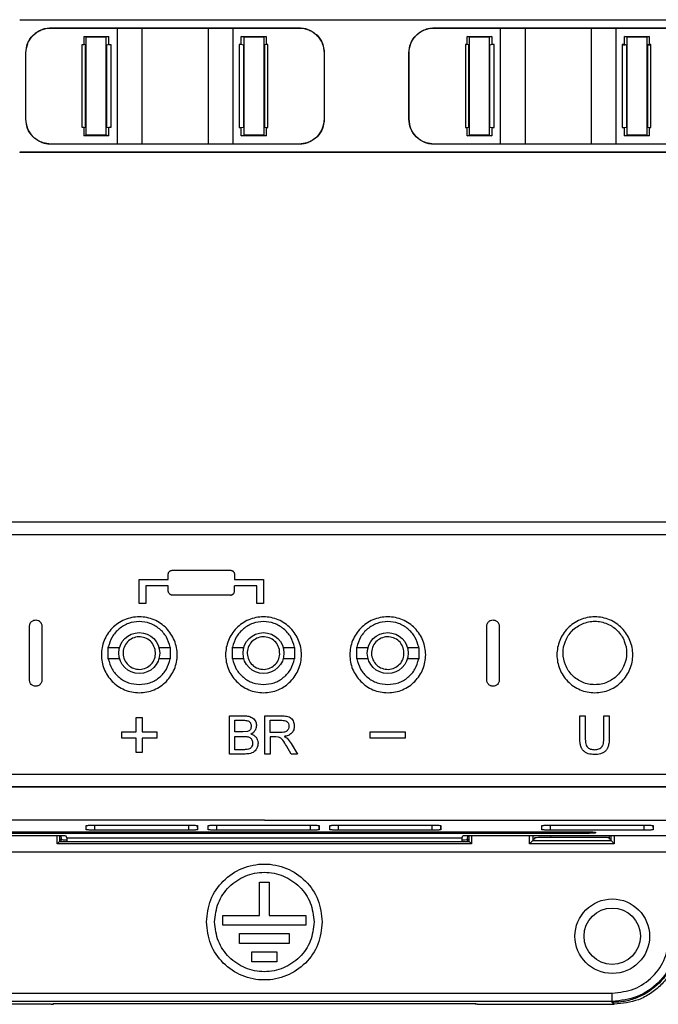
# Model space of a CAD drawing. Extents: x 189 to 1575, y -41 to 1223.
# Tile 12 of 60: x 661 to 738, y 400 to 519. Entities that reach past the tile are written whole.
import ezdxf

# ---------------------------------------------------------------- set-up
doc = ezdxf.new("R2010")
doc.units = 0
doc.layers.get('0').update_dxf_attribs({"linetype": 'CONTINUOUS'})

msp = doc.modelspace()

# ---------------------------------------------------------------- linework, layer by layer
at = {"color": 7, "linetype": 'Continuous'}
for p, q in [((660.91, 519.28), (784.38, 519.28)), ((660.91, 519.28), (660.91, 519.27)), ((660.91, 519.27), (784.38, 519.27)), ((664.66, 518.29), (672.66, 518.31)), ((672.66, 518.31), (675.66, 518.28)), ((672.66, 518.31), (672.66, 518.27)), ((683.66, 518.28), (686.66, 518.31)), ((686.66, 518.31), (694.66, 518.29)), ((686.66, 518.27), (686.66, 518.31)), ((710.91, 518.29), (718.91, 518.31)), ((718.91, 518.31), (721.91, 518.28)), ((718.91, 518.31), (718.91, 518.27)), ((729.91, 518.28), (732.91, 518.31)), ((732.91, 518.31), (740.91, 518.29)), ((732.91, 518.27), (732.91, 518.31)), ((664.66, 518.29), (664.66, 518.27)), ((664.66, 518.27), (672.66, 518.27)), ((668.66, 517.27), (668.66, 516.27)), ((668.66, 517.27), (668.95, 517.21)), ((668.66, 517.27), (671.66, 517.27)), ((668.95, 505.33), (668.95, 517.21)), ((668.95, 517.21), (671.32, 517.2)), ((671.32, 517.2), (671.66, 517.27)), ((671.32, 517.2), (671.32, 505.34)), ((671.66, 516.27), (671.66, 517.27)), ((672.66, 518.27), (675.66, 518.27)), ((672.66, 518.27), (672.66, 504.27)), ((675.66, 518.28), (683.66, 518.28)), ((675.66, 518.28), (675.66, 518.27)), ((675.66, 518.27), (683.66, 518.27)), ((675.66, 518.27), (675.66, 504.27)), ((683.66, 518.28), (683.66, 518.27)), ((683.66, 518.27), (686.66, 518.27)), ((683.66, 518.27), (683.66, 504.27)), ((686.66, 518.27), (694.66, 518.27)), ((686.66, 504.27), (686.66, 518.27)), ((688, 517.2), (687.66, 517.27)), ((687.66, 517.27), (690.66, 517.27)), ((687.66, 516.27), (687.66, 517.27)), ((688, 517.2), (690.37, 517.21)), ((688, 505.34), (688, 517.2)), ((690.66, 517.27), (690.37, 517.21)), ((690.37, 517.21), (690.37, 505.33)), ((690.66, 517.27), (690.66, 516.27)), ((694.66, 518.29), (694.66, 518.27)), ((710.91, 518.29), (710.91, 518.27)), ((710.91, 518.27), (718.91, 518.27)), ((714.91, 516.27), (714.91, 517.27)), ((715.2, 517.21), (714.91, 517.27)), ((714.91, 517.27), (717.91, 517.27)), ((715.2, 505.33), (715.2, 517.21)), ((715.2, 517.21), (717.57, 517.2)), ((717.91, 517.27), (717.57, 517.2)), ((717.57, 517.2), (717.57, 505.34)), ((717.91, 517.27), (717.91, 516.27)), ((718.91, 518.27), (721.91, 518.27)), ((718.91, 518.27), (718.91, 504.27)), ((721.91, 518.28), (729.91, 518.28)), ((721.91, 518.28), (721.91, 518.27)), ((721.91, 518.27), (729.91, 518.27)), ((721.91, 518.27), (721.91, 504.27)), ((729.91, 518.28), (729.91, 518.27)), ((729.91, 518.27), (732.91, 518.27)), ((729.91, 518.27), (729.91, 504.27)), ((732.91, 504.27), (732.91, 518.27)), ((732.91, 518.27), (740.91, 518.27)), ((733.91, 517.27), (736.91, 517.27)), ((733.91, 516.27), (733.91, 517.27)), ((734.25, 517.2), (733.91, 517.27)), ((734.25, 517.2), (736.62, 517.21)), ((734.25, 505.34), (734.25, 517.2)), ((736.91, 517.27), (736.62, 517.21)), ((736.62, 517.21), (736.62, 505.33)), ((736.91, 517.27), (736.91, 516.27)), ((668.46, 506.27), (668.46, 516.27)), ((668.46, 516.27), (668.66, 516.27)), ((668.86, 516.23), (668.66, 516.27)), ((668.86, 506.32), (668.86, 516.23)), ((671.66, 516.27), (671.41, 516.22)), ((671.41, 506.32), (671.41, 516.22)), ((671.66, 516.27), (671.92, 516.27)), ((671.92, 516.27), (671.92, 506.27)), ((687.4, 516.27), (687.4, 506.27)), ((687.66, 516.27), (687.4, 516.27)), ((687.91, 516.22), (687.66, 516.27)), ((687.91, 516.22), (687.91, 506.32)), ((690.66, 516.27), (690.46, 516.23)), ((690.46, 516.23), (690.46, 506.32)), ((690.86, 516.27), (690.66, 516.27)), ((690.86, 506.27), (690.86, 516.27)), ((714.71, 516.27), (714.71, 506.27)), ((714.91, 516.27), (714.71, 516.27)), ((715.11, 516.23), (714.91, 516.27)), ((715.11, 506.32), (715.11, 516.23)), ((717.91, 516.27), (717.66, 516.22)), ((717.66, 506.32), (717.66, 516.22)), ((718.17, 516.27), (717.91, 516.27)), ((718.17, 506.27), (718.17, 516.27)), ((733.91, 516.27), (733.65, 516.27)), ((733.65, 516.27), (733.65, 506.27)), ((733.65, 516.26), (734, 516.26)), ((734.16, 516.22), (733.91, 516.27)), ((734.16, 516.22), (734.16, 506.32)), ((736.91, 516.27), (736.71, 516.23)), ((736.71, 516.23), (736.71, 506.32)), ((736.82, 516.26), (737.11, 516.26)), ((737.11, 516.27), (736.91, 516.27)), ((737.11, 506.27), (737.11, 516.27)), ((661.64, 507.27), (661.64, 515.27)), ((661.64, 515.27), (661.66, 515.27)), ((661.66, 507.27), (661.66, 515.27)), ((697.68, 515.27), (697.66, 515.27)), ((697.66, 515.27), (697.66, 507.27)), ((697.68, 515.27), (697.68, 507.27)), ((707.89, 507.27), (707.89, 515.27)), ((707.89, 515.27), (707.91, 515.27)), ((707.91, 507.27), (707.91, 515.27)), ((661.64, 507.27), (661.66, 507.27)), ((697.68, 507.27), (697.66, 507.27)), ((707.89, 507.27), (707.91, 507.27)), ((668.66, 506.27), (668.46, 506.27)), ((668.66, 506.27), (668.86, 506.32)), ((668.66, 506.27), (668.66, 505.27)), ((668.95, 505.33), (668.66, 505.27)), ((671.66, 505.27), (668.66, 505.27)), ((671.32, 505.34), (668.95, 505.33)), ((671.66, 505.27), (671.32, 505.34)), ((671.41, 506.32), (671.66, 506.27)), ((671.66, 505.27), (671.66, 506.27)), ((671.92, 506.27), (671.66, 506.27)), ((687.4, 506.27), (687.66, 506.27)), ((687.66, 506.27), (687.91, 506.32)), ((687.66, 505.27), (687.66, 506.27)), ((687.66, 505.27), (688, 505.34)), ((690.66, 505.27), (687.66, 505.27)), ((690.37, 505.33), (688, 505.34)), ((690.37, 505.33), (690.66, 505.27)), ((690.46, 506.32), (690.66, 506.27)), ((690.66, 506.27), (690.66, 505.27)), ((690.66, 506.27), (690.86, 506.27)), ((714.71, 506.27), (714.91, 506.27)), ((714.91, 506.27), (715.11, 506.32)), ((714.91, 505.27), (714.91, 506.27)), ((714.91, 505.27), (715.2, 505.33)), ((717.91, 505.27), (714.91, 505.27)), ((717.57, 505.34), (715.2, 505.33)), ((717.57, 505.34), (717.91, 505.27)), ((717.66, 506.32), (717.91, 506.27)), ((717.91, 506.27), (717.91, 505.27)), ((717.91, 506.27), (718.17, 506.27)), ((733.65, 506.27), (733.91, 506.27)), ((733.91, 506.27), (734.16, 506.32)), ((733.91, 505.27), (733.91, 506.27)), ((733.91, 505.27), (734.25, 505.34)), ((736.91, 505.27), (733.91, 505.27)), ((736.62, 505.33), (734.25, 505.34)), ((736.62, 505.33), (736.91, 505.27)), ((736.71, 506.32), (736.91, 506.27)), ((736.91, 506.27), (736.91, 505.27)), ((736.91, 506.27), (737.11, 506.27)), ((672.66, 504.27), (664.66, 504.27)), ((664.66, 504.25), (664.66, 504.27)), ((672.66, 504.24), (664.66, 504.25)), ((675.66, 504.27), (672.66, 504.27)), ((672.66, 504.24), (672.66, 504.27)), ((675.66, 504.26), (672.66, 504.24)), ((683.66, 504.27), (675.66, 504.27)), ((675.66, 504.26), (675.66, 504.27)), ((683.66, 504.26), (675.66, 504.26)), ((686.66, 504.27), (683.66, 504.27)), ((683.66, 504.26), (683.66, 504.27)), ((686.66, 504.24), (683.66, 504.26)), ((694.66, 504.27), (686.66, 504.27)), ((686.66, 504.24), (686.66, 504.27)), ((694.66, 504.25), (686.66, 504.24)), ((694.66, 504.25), (694.66, 504.27)), ((718.91, 504.27), (710.91, 504.27)), ((710.91, 504.25), (710.91, 504.27)), ((718.91, 504.24), (710.91, 504.25)), ((721.91, 504.27), (718.91, 504.27)), ((718.91, 504.24), (718.91, 504.27)), ((721.91, 504.26), (718.91, 504.24)), ((729.91, 504.27), (721.91, 504.27)), ((721.91, 504.26), (721.91, 504.27)), ((729.91, 504.26), (721.91, 504.26)), ((732.91, 504.27), (729.91, 504.27)), ((729.91, 504.26), (729.91, 504.27)), ((732.91, 504.24), (729.91, 504.26)), ((740.91, 504.27), (732.91, 504.27)), ((732.91, 504.24), (732.91, 504.27)), ((740.91, 504.25), (732.91, 504.24)), ((783.95, 503.27), (660.91, 503.27)), ((660.91, 503.27), (660.91, 503.26)), ((783.95, 503.26), (660.91, 503.26)), ((590.86, 458.65), (790.02, 458.65)), ((590.86, 458.64), (790.02, 458.64)), ((590.86, 457.14), (790.02, 457.14)), ((590.86, 457.12), (790.02, 457.12)), ((678.84, 451.71), (678.84, 452.31)), ((679.34, 452.81), (686.34, 452.81)), ((686.84, 452.31), (686.84, 451.71)), ((675.34, 448.81), (675.34, 451.71)), ((675.34, 451.71), (678.84, 451.71)), ((678.84, 450.91), (676.14, 450.91)), ((676.14, 450.91), (676.14, 448.81)), ((678.84, 450.31), (678.84, 450.91)), ((686.84, 451.71), (690.34, 451.71)), ((689.54, 450.91), (686.84, 450.91)), ((686.84, 450.31), (686.84, 450.91)), ((689.54, 448.81), (689.54, 450.91)), ((690.34, 451.71), (690.34, 448.81)), ((686.34, 449.81), (679.34, 449.81)), ((676.14, 448.81), (675.34, 448.81)), ((690.34, 448.81), (689.54, 448.81)), ((662.09, 439.56), (662.09, 446.06)), ((663.59, 446.06), (663.59, 439.56)), ((717.29, 439.56), (717.29, 446.06)), ((718.79, 446.06), (718.79, 439.56)), ((671.59, 443.49), (671.6, 443.51)), ((671.59, 442.12), (671.59, 443.49)), ((671.59, 443.49), (672.95, 443.49)), ((677.73, 443.49), (679.09, 443.49)), ((679.09, 443.49), (679.09, 442.12)), ((686.59, 443.49), (686.6, 443.51)), ((686.59, 442.12), (686.59, 443.49)), ((686.59, 443.49), (687.95, 443.49)), ((692.73, 443.49), (694.09, 443.49)), ((694.09, 443.49), (694.09, 442.12)), ((701.59, 443.49), (701.6, 443.51)), ((701.59, 442.12), (701.59, 443.49)), ((701.59, 443.49), (702.95, 443.49)), ((707.73, 443.49), (709.09, 443.49)), ((709.09, 443.49), (709.09, 442.12)), ((671.6, 442.11), (671.59, 442.12)), ((672.95, 442.12), (671.59, 442.12)), ((679.09, 442.12), (677.73, 442.12)), ((679.09, 442.12), (679.08, 442.11)), ((686.6, 442.11), (686.59, 442.12)), ((687.95, 442.12), (686.59, 442.12)), ((694.09, 442.12), (692.73, 442.12)), ((694.09, 442.12), (694.08, 442.11)), ((701.6, 442.11), (701.59, 442.12)), ((702.95, 442.12), (701.59, 442.12)), ((709.09, 442.12), (707.73, 442.12)), ((709.09, 442.12), (709.08, 442.11)), ((686.24, 435.23), (687.97, 435.23)), ((686.24, 430.61), (686.24, 435.23)), ((690.51, 430.61), (690.51, 435.23)), ((690.51, 435.23), (692.51, 435.23)), ((728.52, 435.23), (729.17, 435.23)), ((728.52, 432.57), (728.52, 435.23)), ((729.17, 435.23), (729.17, 432.6)), ((731.43, 432.6), (731.43, 435.23)), ((731.43, 435.23), (732.08, 435.23)), ((732.08, 435.23), (732.08, 432.57)), ((674.97, 433.3), (674.97, 435.04)), ((674.97, 435.04), (675.71, 435.04)), ((675.71, 435.04), (675.71, 433.3)), ((686.89, 434.7), (687.77, 434.7)), ((686.89, 433.28), (686.89, 434.7)), ((691.16, 434.7), (692.54, 434.7)), ((691.16, 433.22), (691.16, 434.7)), ((673.22, 432.55), (673.22, 433.3)), ((673.22, 433.3), (674.97, 433.3)), ((675.71, 433.3), (677.46, 433.3)), ((677.46, 433.3), (677.46, 432.55)), ((687.84, 433.28), (686.89, 433.28)), ((686.89, 432.74), (687.91, 432.74)), ((686.89, 431.14), (686.89, 432.74)), ((688.4, 433.33), (687.84, 433.28)), ((692.4, 433.22), (691.16, 433.22)), ((692.84, 432.74), (693.19, 432.52)), ((703.22, 432.55), (703.22, 433.3)), ((703.22, 433.3), (707.46, 433.3)), ((707.46, 433.3), (707.46, 432.55)), ((674.97, 432.55), (673.22, 432.55)), ((674.97, 430.81), (674.97, 432.55)), ((677.46, 432.55), (675.71, 432.55)), ((675.71, 432.55), (675.71, 430.81)), ((691.83, 432.68), (691.16, 432.68)), ((691.16, 432.68), (691.16, 430.61)), ((692.15, 432.66), (691.83, 432.68)), ((693.69, 430.61), (693.12, 431.59)), ((693.19, 432.52), (693.68, 431.89)), ((693.68, 431.89), (694.44, 430.61)), ((707.46, 432.55), (703.22, 432.55)), ((675.71, 430.81), (674.97, 430.81)), ((687.97, 430.61), (686.24, 430.61)), ((687.98, 431.14), (686.89, 431.14)), ((691.16, 430.61), (690.51, 430.61)), ((694.44, 430.61), (693.69, 430.61)), ((789.8, 428.16), (591.08, 428.16)), ((789.8, 428.14), (591.08, 428.14)), ((789.8, 426.64), (591.08, 426.64)), ((789.8, 426.63), (591.08, 426.63)), ((690.44, 422.64), (582.16, 422.64)), ((669.99, 422.03), (681.31, 422.03)), ((684.69, 422.03), (696.01, 422.03)), ((690.44, 422.64), (798.72, 422.64)), ((699.39, 422.03), (710.71, 422.03)), ((724.99, 422.03), (736.31, 422.03)), ((652.37, 421.24), (728.37, 421.24)), ((728.37, 421.03), (652.37, 421.03)), ((668.94, 421.47), (668.94, 421.99)), ((681.31, 421.43), (669.99, 421.43)), ((682.36, 421.99), (682.36, 421.47)), ((683.64, 421.47), (683.64, 421.99)), ((696.01, 421.43), (684.69, 421.43)), ((697.06, 421.99), (697.06, 421.47)), ((698.34, 421.47), (698.34, 421.99)), ((710.71, 421.43), (699.39, 421.43)), ((711.76, 421.99), (711.76, 421.47)), ((723.94, 421.47), (723.94, 421.99)), ((736.31, 421.43), (724.99, 421.43)), ((730.42, 421.17), (730.42, 421.1)), ((737.36, 421.99), (737.36, 421.47)), ((640.36, 420.79), (666.44, 420.79)), ((665.44, 419.77), (665.44, 420.79)), ((665.44, 419.77), (665.73, 420.05)), ((715.44, 419.77), (665.44, 419.77)), ((665.73, 420.79), (665.73, 420.05)), ((665.73, 420.35), (665.94, 420.35)), ((665.94, 420.35), (665.93, 420.79)), ((665.93, 420.05), (665.94, 420.35)), ((665.94, 420.33), (665.94, 420.35)), ((666.24, 420.04), (714.64, 420.04)), ((666.44, 420.79), (666.59, 420.49)), ((666.59, 420.49), (714.29, 420.49)), ((666.59, 420.49), (666.59, 420.04)), ((714.29, 420.49), (714.44, 420.79)), ((714.29, 420.49), (714.29, 420.04)), ((714.44, 420.79), (740.52, 420.79)), ((714.95, 420.79), (714.94, 420.35)), ((714.94, 420.35), (715.15, 420.35)), ((714.94, 420.35), (714.95, 420.05)), ((714.94, 420.33), (714.94, 420.35)), ((715.15, 420.05), (715.15, 420.79)), ((715.15, 420.05), (715.44, 419.77)), ((715.44, 420.79), (715.44, 419.77)), ((722.44, 419.77), (722.44, 420.79)), ((722.84, 420.17), (722.44, 419.77)), ((732.69, 419.77), (722.44, 419.77)), ((722.84, 420.79), (722.84, 420.17)), ((723.04, 420.35), (722.84, 420.35)), ((722.84, 420.17), (732.29, 420.17)), ((723.04, 420.49), (723.04, 420.35)), ((730.09, 420.56), (725.04, 420.56)), ((732.09, 420.49), (732.08, 420.79)), ((732.09, 420.35), (732.09, 420.49)), ((732.29, 420.35), (732.09, 420.35)), ((732.29, 420.17), (732.29, 420.79)), ((732.29, 420.17), (732.69, 419.77)), ((732.69, 420.79), (732.69, 419.77)), ((739.32, 418.76), (641.56, 418.76)), ((689.84, 415.14), (691.04, 415.14)), ((689.84, 411.14), (689.84, 415.14)), ((691.04, 415.14), (691.04, 411.14)), ((685.44, 411.14), (689.84, 411.14)), ((685.44, 409.94), (685.44, 411.14)), ((691.04, 411.14), (695.44, 411.14)), ((695.44, 411.14), (695.44, 409.94)), ((695.44, 409.94), (685.44, 409.94)), ((687.44, 407.74), (687.44, 408.94)), ((687.44, 408.94), (693.44, 408.94)), ((693.44, 408.94), (693.44, 407.74)), ((693.44, 407.74), (687.44, 407.74)), ((688.94, 406.74), (691.94, 406.74)), ((688.94, 405.54), (688.94, 406.74)), ((691.94, 406.74), (691.94, 405.54)), ((691.94, 405.54), (688.94, 405.54)), ((648.43, 401.75), (732.44, 401.75)), ((732.44, 400.75), (648.43, 400.75)), ((732.44, 400.75), (732.44, 401.75)), ((732.44, 400.62), (732.44, 400.75)), ((732.66, 400.4), (732.44, 400.62)), ((664.72, 400.4), (648.22, 400.4)), ((664.97, 400.41), (664.9, 400.48)), ((666.24, 400.52), (714.64, 400.52)), ((715.98, 400.48), (715.91, 400.41)), ((716.16, 400.4), (732.66, 400.4))]:
    msp.add_line(p, q, dxfattribs=at)
at = {"color": 8, "linetype": 'Continuous'}
for p, q in [((728.53, 432.46), (728.52, 432.46)), ((729.18, 432.46), (729.17, 432.46)), ((731.43, 432.46), (731.42, 432.46)), ((732.08, 432.46), (732.07, 432.46)), ((669.99, 421.43), (669.99, 422.03)), ((681.31, 421.43), (681.31, 422.03)), ((684.69, 421.43), (684.69, 422.03)), ((696.01, 421.43), (696.01, 422.03)), ((699.39, 421.43), (699.39, 422.03)), ((710.71, 421.43), (710.71, 422.03)), ((724.99, 421.43), (724.99, 422.03)), ((736.31, 421.43), (736.31, 422.03)), ((668.94, 421.47), (668.95, 421.99)), ((682.35, 421.99), (682.36, 421.47)), ((683.64, 421.47), (683.65, 421.99)), ((697.06, 421.47), (697.05, 421.99)), ((698.34, 421.47), (698.35, 421.99)), ((711.76, 421.47), (711.75, 421.99)), ((723.94, 421.47), (723.95, 421.99)), ((728.37, 421.03), (728.37, 421.24)), ((737.35, 421.99), (737.36, 421.47)), ((665.93, 420.05), (665.94, 420.33)), ((714.94, 420.33), (714.94, 420.05)), ((725.04, 420.56), (725.05, 420.79))]:
    msp.add_line(p, q, dxfattribs=at)
at = {"color": 7, "linetype": 'Continuous'}
for centre, radius in [((675.34, 442.81), 2.47), ((690.34, 442.81), 2.47), ((705.34, 442.81), 2.47), ((732.44, 408.62), 4.5), ((732.44, 408.62), 3.4)]:
    msp.add_circle(centre, radius, dxfattribs=at)
for points, knots in [([(661.64, 515.27), (661.68, 515.65), (661.77, 516.43), (662.45, 517.44), (663.3, 518.01), (664.06, 518.26), (664.46, 518.28), (664.66, 518.29)], [0, 0, 0, 0, 0.244207, 0.498601, 0.749425, 0.874758, 1, 1, 1, 1]), ([(661.66, 515.27), (661.7, 515.66), (661.76, 516.25), (662.15, 516.94), (662.52, 517.4), (662.98, 517.78), (663.51, 518.06), (664.07, 518.24), (664.46, 518.26), (664.66, 518.27)], [0, 0, 0, 0, 0.248989, 0.37424, 0.499327, 0.624474, 0.749572, 0.874522, 1, 1, 1, 1]), ([(694.66, 518.29), (694.86, 518.28), (695.26, 518.26), (696.02, 518.01), (696.86, 517.45), (697.54, 516.44), (697.63, 515.66), (697.68, 515.27)], [0, 0, 0, 0, 0.125168, 0.250622, 0.501466, 0.750735, 1, 1, 1, 1]), ([(694.66, 518.27), (694.85, 518.26), (695.24, 518.24), (695.81, 518.06), (696.34, 517.78), (696.8, 517.4), (697.17, 516.94), (697.55, 516.25), (697.62, 515.66), (697.66, 515.27)], [0, 0, 0, 0, 0.125504, 0.2504276, 0.375696, 0.5006711, 0.6257718, 0.7510065, 1, 1, 1, 1]), ([(707.89, 515.27), (707.93, 515.65), (708.02, 516.43), (708.7, 517.44), (709.55, 518.01), (710.31, 518.26), (710.71, 518.28), (710.91, 518.29)], [0, 0, 0, 0, 0.244206, 0.498603, 0.749426, 0.874753, 1, 1, 1, 1]), ([(707.91, 515.27), (707.95, 515.66), (708.01, 516.25), (708.4, 516.94), (708.77, 517.4), (709.23, 517.78), (709.76, 518.06), (710.32, 518.24), (710.71, 518.26), (710.91, 518.27)], [0, 0, 0, 0, 0.248987, 0.374237, 0.499324, 0.624475, 0.749573, 0.874522, 1, 1, 1, 1]), ([(664.66, 504.25), (664.46, 504.26), (664.06, 504.28), (663.3, 504.53), (662.46, 505.09), (661.77, 506.1), (661.68, 506.89), (661.64, 507.27)], [0, 0, 0, 0, 0.124892, 0.249964, 0.499315, 0.754694, 1, 1, 1, 1]), ([(664.66, 504.27), (664.35, 504.3), (663.79, 504.35), (663.07, 504.69), (662.4, 505.23), (661.8, 506.09), (661.71, 506.88), (661.66, 507.27)], [0, 0, 0, 0, 0.198062, 0.34908, 0.500799, 0.750383, 1, 1, 1, 1]), ([(697.68, 507.27), (697.63, 506.89), (697.55, 506.1), (696.86, 505.09), (696.02, 504.53), (695.26, 504.28), (694.86, 504.26), (694.66, 504.25)], [0, 0, 0, 0, 0.245668, 0.500733, 0.750054, 0.875079, 1, 1, 1, 1]), ([(697.66, 507.27), (697.61, 506.88), (697.52, 506.09), (696.92, 505.23), (696.24, 504.69), (695.53, 504.35), (694.97, 504.3), (694.66, 504.27)], [0, 0, 0, 0, 0.249616, 0.499199, 0.651355, 0.802618, 1, 1, 1, 1]), ([(710.91, 504.25), (710.71, 504.26), (710.31, 504.28), (709.55, 504.53), (708.71, 505.09), (708.02, 506.1), (707.93, 506.89), (707.89, 507.27)], [0, 0, 0, 0, 0.124897, 0.249969, 0.499314, 0.754694, 1, 1, 1, 1]), ([(710.91, 504.27), (710.6, 504.3), (710.04, 504.35), (709.32, 504.69), (708.65, 505.23), (708.05, 506.09), (707.96, 506.88), (707.91, 507.27)], [0, 0, 0, 0, 0.198061, 0.349084, 0.500798, 0.750385, 1, 1, 1, 1]), ([(678.84, 452.31), (678.84, 452.35), (678.85, 452.42), (678.89, 452.54), (678.96, 452.65), (679.06, 452.72), (679.15, 452.77), (679.24, 452.8), (679.31, 452.8), (679.34, 452.81)], [0, 0, 0, 0, 0.158246, 0.294423, 0.500024, 0.62884, 0.754883, 0.878493, 1, 1, 1, 1]), ([(686.34, 452.81), (686.37, 452.8), (686.44, 452.8), (686.53, 452.77), (686.62, 452.72), (686.71, 452.65), (686.79, 452.54), (686.83, 452.42), (686.84, 452.35), (686.84, 452.31)], [0, 0, 0, 0, 0.12151, 0.245144, 0.371205, 0.499996, 0.705606, 0.841795, 1, 1, 1, 1]), ([(679.34, 449.81), (679.31, 449.81), (679.24, 449.81), (679.15, 449.84), (679.06, 449.89), (678.97, 449.97), (678.89, 450.07), (678.85, 450.19), (678.84, 450.27), (678.84, 450.31)], [0, 0, 0, 0, 0.120887, 0.243837, 0.369206, 0.497285, 0.702796, 0.840007, 1, 1, 1, 1]), ([(686.34, 449.81), (686.37, 449.81), (686.44, 449.81), (686.53, 449.84), (686.62, 449.89), (686.71, 449.97), (686.78, 450.07), (686.83, 450.19), (686.84, 450.27), (686.84, 450.31)], [0, 0, 0, 0, 0.120882, 0.243841, 0.369209, 0.497287, 0.702766, 0.840009, 1, 1, 1, 1]), ([(675.34, 438.02), (675.03, 438.04), (674.42, 438.07), (673.54, 438.36), (672.74, 438.79), (671.82, 439.57), (670.99, 440.84), (670.65, 442.6), (670.99, 444.36), (671.82, 445.63), (672.74, 446.41), (673.54, 446.85), (674.42, 447.12), (675.34, 447.22), (676.26, 447.12), (677.14, 446.85), (677.94, 446.41), (678.86, 445.63), (679.69, 444.36), (680.03, 442.6), (679.69, 440.84), (678.86, 439.57), (677.94, 438.79), (677.14, 438.36), (676.26, 438.07), (675.65, 438.04), (675.34, 438.02)], [0, 0, 0, 0, 0.031296, 0.062604, 0.093909, 0.125232, 0.187604, 0.250023, 0.312422, 0.374776, 0.406101, 0.437403, 0.468714, 0.500012, 0.531314, 0.56262, 0.593927, 0.625249, 0.687605, 0.750011, 0.812418, 0.8748, 0.906116, 0.937418, 0.968711, 1, 1, 1, 1]), ([(690.34, 438.02), (690.03, 438.04), (689.42, 438.07), (688.54, 438.36), (687.74, 438.79), (686.82, 439.57), (685.99, 440.84), (685.65, 442.6), (685.99, 444.36), (686.82, 445.63), (687.74, 446.41), (688.54, 446.85), (689.42, 447.12), (690.34, 447.22), (691.26, 447.12), (692.14, 446.85), (692.94, 446.41), (693.86, 445.63), (694.69, 444.36), (695.03, 442.6), (694.69, 440.84), (693.86, 439.57), (692.94, 438.79), (692.14, 438.36), (691.26, 438.07), (690.65, 438.04), (690.34, 438.02)], [0, 0, 0, 0, 0.0312972, 0.0626043, 0.0939089, 0.1252324, 0.1876037, 0.250023, 0.3124224, 0.3747766, 0.4061004, 0.4374035, 0.4687138, 0.5000119, 0.5313147, 0.5626212, 0.5939277, 0.6252495, 0.6876056, 0.7500114, 0.8124192, 0.874801, 0.9061166, 0.9374194, 0.9687123, 1, 1, 1, 1]), ([(705.34, 438.02), (705.03, 438.04), (704.42, 438.07), (703.54, 438.36), (702.74, 438.79), (701.82, 439.57), (700.99, 440.84), (700.65, 442.6), (700.99, 444.36), (701.82, 445.63), (702.74, 446.41), (703.54, 446.85), (704.42, 447.12), (705.34, 447.22), (706.26, 447.12), (707.14, 446.85), (707.94, 446.41), (708.86, 445.63), (709.69, 444.36), (710.03, 442.6), (709.69, 440.84), (708.86, 439.57), (707.94, 438.79), (707.14, 438.36), (706.26, 438.07), (705.65, 438.04), (705.34, 438.02)], [0, 0, 0, 0, 0.031296, 0.062604, 0.093909, 0.125232, 0.187603, 0.250024, 0.312422, 0.374776, 0.406101, 0.437403, 0.468713, 0.500012, 0.531314, 0.562621, 0.593927, 0.62525, 0.687605, 0.750011, 0.812419, 0.8748, 0.906116, 0.937419, 0.968712, 1, 1, 1, 1]), ([(730.34, 438.02), (730.03, 438.04), (729.42, 438.07), (728.54, 438.36), (727.74, 438.79), (726.82, 439.57), (725.99, 440.84), (725.65, 442.6), (725.99, 444.36), (726.82, 445.63), (727.74, 446.41), (728.54, 446.85), (729.42, 447.12), (730.34, 447.22), (731.26, 447.12), (732.14, 446.85), (732.94, 446.41), (733.86, 445.63), (734.69, 444.36), (735.03, 442.6), (734.69, 440.84), (733.86, 439.57), (732.94, 438.79), (732.14, 438.36), (731.26, 438.07), (730.65, 438.04), (730.34, 438.02)], [0, 0, 0, 0, 0.031298, 0.062605, 0.093909, 0.125234, 0.187605, 0.250025, 0.312423, 0.374779, 0.406102, 0.437405, 0.468716, 0.500015, 0.531315, 0.562623, 0.59393, 0.625251, 0.687607, 0.750013, 0.81242, 0.874802, 0.906118, 0.93742, 0.968712, 1, 1, 1, 1]), ([(662.09, 446.06), (662.09, 446.12), (662.1, 446.23), (662.17, 446.41), (662.27, 446.56), (662.41, 446.68), (662.55, 446.75), (662.69, 446.8), (662.79, 446.8), (662.84, 446.81)], [0, 0, 0, 0, 0.15489, 0.288931, 0.493786, 0.626172, 0.754428, 0.878929, 1, 1, 1, 1]), ([(662.84, 446.81), (662.94, 446.8), (663.08, 446.78), (663.25, 446.69), (663.4, 446.57), (663.51, 446.42), (663.58, 446.23), (663.59, 446.12), (663.59, 446.06)], [0, 0, 0, 0, 0.2382494, 0.3627641, 0.490885, 0.7030271, 0.8409817, 1, 1, 1, 1]), ([(679.08, 443.51), (678.95, 443.93), (678.71, 444.78), (677.81, 445.79), (676.66, 446.46), (675.34, 446.69), (674.02, 446.46), (672.87, 445.79), (671.97, 444.78), (671.72, 443.93), (671.6, 443.51)], [0, 0, 0, 0, 0.125001, 0.249999, 0.374999, 0.5, 0.625, 0.749999, 0.874999, 1, 1, 1, 1]), ([(694.08, 443.51), (693.95, 443.93), (693.71, 444.78), (692.81, 445.79), (691.66, 446.46), (690.34, 446.69), (689.02, 446.46), (687.87, 445.79), (686.97, 444.78), (686.72, 443.93), (686.6, 443.51)], [0, 0, 0, 0, 0.125001, 0.250001, 0.375, 0.5, 0.625001, 0.750001, 0.874999, 1, 1, 1, 1]), ([(709.08, 443.51), (708.95, 443.93), (708.71, 444.78), (707.81, 445.79), (706.66, 446.46), (705.34, 446.69), (704.02, 446.46), (702.87, 445.79), (701.97, 444.78), (701.72, 443.93), (701.6, 443.51)], [0, 0, 0, 0, 0.1250007, 0.2500008, 0.3750009, 0.5, 0.6249991, 0.7499992, 0.8749993, 1, 1, 1, 1]), ([(717.29, 446.06), (717.29, 446.12), (717.3, 446.23), (717.37, 446.42), (717.48, 446.57), (717.62, 446.69), (717.8, 446.78), (717.94, 446.8), (718.04, 446.81)], [0, 0, 0, 0, 0.158994, 0.296971, 0.509113, 0.637234, 0.761727, 1, 1, 1, 1]), ([(718.04, 446.81), (718.09, 446.8), (718.19, 446.8), (718.33, 446.75), (718.47, 446.68), (718.61, 446.56), (718.71, 446.41), (718.78, 446.23), (718.79, 446.12), (718.79, 446.06)], [0, 0, 0, 0, 0.121071, 0.245542, 0.373831, 0.506218, 0.711072, 0.845076, 1, 1, 1, 1]), ([(730.34, 438.99), (730.59, 439), (731.11, 439.03), (731.84, 439.26), (732.51, 439.63), (733.29, 440.28), (733.98, 441.34), (734.27, 442.81), (733.99, 444.28), (733.29, 445.36), (732.51, 446), (731.84, 446.37), (731.11, 446.6), (730.34, 446.68), (729.57, 446.6), (728.84, 446.37), (728.17, 446.01), (727.39, 445.36), (726.69, 444.28), (726.41, 442.81), (726.7, 441.35), (727.39, 440.28), (728.17, 439.63), (728.84, 439.26), (729.57, 439.03), (730.09, 439), (730.34, 438.99)], [0, 0, 0, 0, 0.030737, 0.062065, 0.092366, 0.124486, 0.187018, 0.24995, 0.312818, 0.37538, 0.407451, 0.437835, 0.469168, 0.499986, 0.530755, 0.562136, 0.592477, 0.624589, 0.687151, 0.750012, 0.812899, 0.875478, 0.907641, 0.937909, 0.969256, 1, 1, 1, 1]), ([(677.25, 443.25), (677.28, 443), (677.34, 442.48), (677.05, 441.74), (676.52, 441.17), (675.8, 440.84), (675.01, 440.82), (674.28, 441.09), (673.7, 441.63), (673.38, 442.35), (673.35, 443.13), (673.63, 443.87), (674.16, 444.44), (674.88, 444.77), (675.67, 444.8), (676.4, 444.52), (676.99, 443.99), (677.17, 443.5), (677.25, 443.25)], [0, 0, 0, 0, 0.062498, 0.125, 0.187499, 0.249999, 0.3125, 0.375, 0.437499, 0.499999, 0.5625, 0.624998, 0.687499, 0.75, 0.8125, 0.874999, 0.9375, 1, 1, 1, 1]), ([(692.25, 443.25), (692.28, 443), (692.34, 442.48), (692.05, 441.74), (691.52, 441.17), (690.8, 440.84), (690.01, 440.82), (689.28, 441.09), (688.7, 441.63), (688.38, 442.35), (688.35, 443.13), (688.63, 443.87), (689.16, 444.44), (689.88, 444.77), (690.67, 444.8), (691.4, 444.52), (691.99, 443.99), (692.17, 443.5), (692.25, 443.25)], [0, 0, 0, 0, 0.062498, 0.124999, 0.1875, 0.25, 0.312498, 0.375, 0.437498, 0.499999, 0.5625, 0.624999, 0.6875, 0.749998, 0.812499, 0.874998, 0.937499, 1, 1, 1, 1]), ([(707.25, 443.25), (707.28, 443), (707.34, 442.48), (707.05, 441.74), (706.52, 441.17), (705.8, 440.84), (705.01, 440.82), (704.28, 441.09), (703.7, 441.63), (703.38, 442.35), (703.35, 443.13), (703.63, 443.87), (704.16, 444.44), (704.88, 444.77), (705.67, 444.8), (706.4, 444.52), (706.99, 443.99), (707.17, 443.5), (707.25, 443.25)], [0, 0, 0, 0, 0.0624979, 0.1249991, 0.1874985, 0.250001, 0.3124991, 0.3749989, 0.4374983, 0.4999986, 0.5624991, 0.624998, 0.6875008, 0.7499988, 0.8124969, 0.8749959, 0.9374987, 1, 1, 1, 1]), ([(671.6, 442.11), (671.72, 441.68), (671.97, 440.83), (672.87, 439.83), (674.02, 439.13), (674.9, 439.05), (675.34, 439)], [0, 0, 0, 0, 0.2500003, 0.5000037, 0.7500028, 1, 1, 1, 1]), ([(675.34, 439), (675.78, 439.05), (676.66, 439.13), (677.81, 439.83), (678.71, 440.83), (678.95, 441.68), (679.08, 442.11)], [0, 0, 0, 0, 0.250002, 0.500001, 0.75, 1, 1, 1, 1]), ([(686.6, 442.11), (686.72, 441.68), (686.97, 440.83), (687.87, 439.83), (689.02, 439.13), (689.9, 439.05), (690.34, 439)], [0, 0, 0, 0, 0.25, 0.499999, 0.749998, 1, 1, 1, 1]), ([(690.34, 439), (690.78, 439.05), (691.66, 439.13), (692.81, 439.83), (693.71, 440.83), (693.95, 441.68), (694.08, 442.11)], [0, 0, 0, 0, 0.249997, 0.499996, 0.75, 1, 1, 1, 1]), ([(701.6, 442.11), (701.72, 441.68), (701.97, 440.83), (702.87, 439.83), (704.02, 439.13), (704.9, 439.05), (705.34, 439)], [0, 0, 0, 0, 0.2500003, 0.5000037, 0.7500028, 1, 1, 1, 1]), ([(705.34, 439), (705.78, 439.05), (706.66, 439.13), (707.81, 439.83), (708.71, 440.83), (708.95, 441.68), (709.08, 442.11)], [0, 0, 0, 0, 0.249997, 0.499996, 0.75, 1, 1, 1, 1]), ([(662.84, 438.81), (662.74, 438.82), (662.6, 438.83), (662.42, 438.93), (662.28, 439.04), (662.17, 439.2), (662.1, 439.38), (662.09, 439.49), (662.09, 439.56)], [0, 0, 0, 0, 0.237944, 0.362461, 0.490765, 0.701991, 0.840232, 1, 1, 1, 1]), ([(663.59, 439.56), (663.59, 439.5), (663.58, 439.38), (663.51, 439.2), (663.41, 439.05), (663.27, 438.93), (663.13, 438.86), (662.99, 438.81), (662.89, 438.81), (662.84, 438.81)], [0, 0, 0, 0, 0.155666, 0.289971, 0.493896, 0.626458, 0.754754, 0.879131, 1, 1, 1, 1]), ([(718.04, 438.81), (717.99, 438.81), (717.89, 438.81), (717.75, 438.86), (717.61, 438.93), (717.47, 439.05), (717.37, 439.2), (717.3, 439.38), (717.29, 439.5), (717.29, 439.56)], [0, 0, 0, 0, 0.120842, 0.245264, 0.373537, 0.506116, 0.710037, 0.844339, 1, 1, 1, 1]), ([(718.79, 439.56), (718.79, 439.49), (718.78, 439.38), (718.71, 439.2), (718.6, 439.04), (718.46, 438.93), (718.28, 438.83), (718.14, 438.82), (718.04, 438.81)], [0, 0, 0, 0, 0.159748, 0.297981, 0.509214, 0.637537, 0.762055, 1, 1, 1, 1]), ([(687.97, 435.23), (688.17, 435.23), (688.46, 435.22), (688.83, 435.1), (689.06, 434.96), (689.26, 434.76), (689.44, 434.46), (689.48, 434.2), (689.5, 434.04)], [0, 0, 0, 0, 0.269122, 0.393481, 0.513002, 0.632466, 0.775402, 1, 1, 1, 1]), ([(692.51, 435.23), (692.72, 435.23), (693.03, 435.22), (693.42, 435.12), (693.66, 434.96), (693.85, 434.74), (694.02, 434.42), (694.05, 434.15), (694.06, 433.99)], [0, 0, 0, 0, 0.2677573, 0.398774, 0.521147, 0.6350724, 0.7777472, 1, 1, 1, 1]), ([(687.77, 434.7), (687.81, 434.7), (687.87, 434.7), (688.01, 434.7), (688.18, 434.69), (688.39, 434.66), (688.57, 434.58), (688.71, 434.46), (688.82, 434.26), (688.84, 434.09), (688.85, 433.98)], [0, 0, 0, 0, 0.085786, 0.112292, 0.267697, 0.416655, 0.537502, 0.654414, 0.768431, 1, 1, 1, 1]), ([(688.85, 433.98), (688.84, 433.91), (688.84, 433.77), (688.76, 433.58), (688.61, 433.41), (688.47, 433.36), (688.4, 433.33)], [0, 0, 0, 0, 0.247242, 0.482938, 0.747932, 1, 1, 1, 1]), ([(688.8, 433.04), (688.9, 433.09), (689.1, 433.19), (689.32, 433.44), (689.47, 433.73), (689.49, 433.93), (689.5, 434.04)], [0, 0, 0, 0, 0.247993, 0.509745, 0.759397, 1, 1, 1, 1]), ([(693.41, 433.97), (693.4, 433.86), (693.38, 433.69), (693.26, 433.5), (693.14, 433.37), (692.98, 433.29), (692.73, 433.23), (692.53, 433.22), (692.4, 433.22)], [0, 0, 0, 0, 0.233268, 0.357837, 0.475582, 0.594108, 0.72618, 1, 1, 1, 1]), ([(692.54, 434.7), (692.65, 434.69), (692.87, 434.68), (693.11, 434.58), (693.26, 434.45), (693.38, 434.26), (693.4, 434.09), (693.41, 433.97)], [0, 0, 0, 0, 0.266734, 0.4840153, 0.6007478, 0.7231864, 1, 1, 1, 1]), ([(694.06, 433.99), (694.05, 433.83), (694.03, 433.6), (693.88, 433.32), (693.73, 433.13), (693.54, 432.97), (693.24, 432.82), (693, 432.78), (692.84, 432.74)], [0, 0, 0, 0, 0.243019, 0.374674, 0.490091, 0.621653, 0.750265, 1, 1, 1, 1]), ([(687.91, 432.74), (688.05, 432.74), (688.32, 432.74), (688.64, 432.65), (688.84, 432.48), (688.95, 432.32), (689.01, 432.14), (689.02, 432.01), (689.02, 431.94)], [0, 0, 0, 0, 0.263487, 0.501673, 0.621287, 0.746302, 0.870672, 1, 1, 1, 1]), ([(688.8, 433.04), (688.93, 433), (689.17, 432.91), (689.46, 432.65), (689.65, 432.31), (689.67, 432.06), (689.68, 431.93)], [0, 0, 0, 0, 0.249444, 0.491714, 0.753851, 1, 1, 1, 1]), ([(689.68, 431.93), (689.66, 431.76), (689.62, 431.46), (689.43, 431.12), (689.21, 430.89), (688.93, 430.74), (688.51, 430.63), (688.18, 430.62), (687.97, 430.61)], [0, 0, 0, 0, 0.224493, 0.36542, 0.482566, 0.610009, 0.749307, 1, 1, 1, 1]), ([(689.02, 431.94), (689.02, 431.86), (689.01, 431.68), (688.91, 431.48), (688.78, 431.34), (688.62, 431.22), (688.48, 431.19), (688.38, 431.17)], [0, 0, 0, 0, 0.237047, 0.48062, 0.615764, 0.743239, 1, 1, 1, 1]), ([(693.12, 431.59), (692.97, 431.83), (692.77, 432.16), (692.45, 432.55), (692.24, 432.63), (692.15, 432.66)], [0, 0, 0, 0, 0.5734252, 0.7992789, 1, 1, 1, 1]), ([(730.29, 430.55), (730.04, 430.57), (729.66, 430.59), (729.2, 430.81), (728.92, 431.04), (728.69, 431.37), (728.61, 431.66), (728.57, 431.89), (728.53, 432.15), (728.53, 432.39), (728.52, 432.57)], [0, 0, 0, 0, 0.234345, 0.350348, 0.476024, 0.587775, 0.733761, 0.764903, 0.819678, 1, 1, 1, 1]), ([(729.17, 432.6), (729.18, 432.48), (729.18, 432.28), (729.22, 431.98), (729.27, 431.73), (729.39, 431.48), (729.57, 431.32), (729.88, 431.17), (730.15, 431.15), (730.34, 431.14)], [0, 0, 0, 0, 0.180236, 0.272857, 0.4285, 0.535594, 0.64528, 0.749983, 1, 1, 1, 1]), ([(732.08, 432.57), (732.07, 432.4), (732.07, 432.13), (732, 431.71), (731.9, 431.36), (731.69, 431.03), (731.39, 430.79), (730.92, 430.59), (730.54, 430.56), (730.29, 430.55)], [0, 0, 0, 0, 0.170309, 0.266406, 0.412645, 0.521677, 0.64463, 0.767661, 1, 1, 1, 1]), ([(730.34, 431.14), (730.51, 431.16), (730.76, 431.18), (731.06, 431.35), (731.23, 431.53), (731.34, 431.77), (731.4, 431.95), (731.4, 432.06), (731.4, 432.06), (731.4, 432.07), (731.4, 432.12), (731.42, 432.3), (731.42, 432.47), (731.43, 432.6)], [0, 0, 0, 0, 0.228485, 0.345024, 0.4718, 0.580165, 0.733382, 0.733543, 0.734826, 0.738296, 0.751338, 0.801781, 1, 1, 1, 1]), ([(688.38, 431.17), (688.32, 431.16), (688.23, 431.15), (688.1, 431.15), (688.03, 431.14), (687.98, 431.14)], [0, 0, 0, 0, 0.466058, 0.656378, 1, 1, 1, 1]), ([(668.94, 421.99), (668.94, 421.99), (668.95, 422), (669.02, 422), (669.13, 422.01), (669.32, 422.02), (669.61, 422.02), (669.87, 422.02), (669.99, 422.03)], [0, 0, 0, 0, 0.130877, 0.261911, 0.395736, 0.529875, 0.780453, 1, 1, 1, 1]), ([(681.31, 422.03), (681.38, 422.03), (681.53, 422.02), (681.73, 422.02), (681.93, 422.02), (682.14, 422.01), (682.32, 422), (682.35, 421.99), (682.36, 421.99)], [0, 0, 0, 0, 0.1308, 0.261769, 0.395551, 0.529679, 0.780327, 1, 1, 1, 1]), ([(683.64, 421.99), (683.64, 421.99), (683.65, 422), (683.72, 422), (683.83, 422.01), (684.02, 422.02), (684.31, 422.02), (684.57, 422.02), (684.69, 422.03)], [0, 0, 0, 0, 0.130877, 0.261911, 0.395736, 0.529875, 0.780453, 1, 1, 1, 1]), ([(696.01, 422.03), (696.08, 422.03), (696.23, 422.02), (696.43, 422.02), (696.63, 422.02), (696.84, 422.01), (697.02, 422), (697.05, 421.99), (697.06, 421.99)], [0, 0, 0, 0, 0.1308, 0.261769, 0.395551, 0.529679, 0.780327, 1, 1, 1, 1]), ([(698.34, 421.99), (698.34, 421.99), (698.35, 422), (698.42, 422), (698.53, 422.01), (698.72, 422.02), (699.01, 422.02), (699.27, 422.02), (699.39, 422.03)], [0, 0, 0, 0, 0.130877, 0.261912, 0.395738, 0.529888, 0.780452, 1, 1, 1, 1]), ([(710.71, 422.03), (710.78, 422.03), (710.93, 422.02), (711.13, 422.02), (711.33, 422.02), (711.54, 422.01), (711.72, 422), (711.75, 421.99), (711.76, 421.99)], [0, 0, 0, 0, 0.130802, 0.261738, 0.395538, 0.529682, 0.780324, 1, 1, 1, 1]), ([(723.94, 421.99), (723.94, 421.99), (723.95, 422), (724.02, 422), (724.13, 422.01), (724.32, 422.02), (724.61, 422.02), (724.87, 422.02), (724.99, 422.03)], [0, 0, 0, 0, 0.13088, 0.261917, 0.395734, 0.529886, 0.780468, 1, 1, 1, 1]), ([(736.31, 422.03), (736.38, 422.03), (736.53, 422.02), (736.73, 422.02), (736.93, 422.02), (737.14, 422.01), (737.32, 422), (737.35, 421.99), (737.36, 421.99)], [0, 0, 0, 0, 0.130767, 0.261739, 0.395541, 0.529658, 0.780322, 1, 1, 1, 1]), ([(669.99, 421.43), (669.92, 421.43), (669.77, 421.44), (669.57, 421.44), (669.37, 421.44), (669.16, 421.45), (668.98, 421.46), (668.95, 421.47), (668.94, 421.47)], [0, 0, 0, 0, 0.130784, 0.261755, 0.395539, 0.529682, 0.780325, 1, 1, 1, 1]), ([(682.36, 421.47), (682.36, 421.47), (682.35, 421.46), (682.28, 421.46), (682.17, 421.45), (681.98, 421.44), (681.69, 421.44), (681.43, 421.44), (681.31, 421.43)], [0, 0, 0, 0, 0.13086, 0.261895, 0.395729, 0.529868, 0.780448, 1, 1, 1, 1]), ([(684.69, 421.43), (684.62, 421.43), (684.47, 421.44), (684.27, 421.44), (684.07, 421.44), (683.86, 421.45), (683.68, 421.46), (683.65, 421.47), (683.64, 421.47)], [0, 0, 0, 0, 0.130784, 0.261756, 0.395541, 0.529671, 0.780324, 1, 1, 1, 1]), ([(697.06, 421.47), (697.06, 421.47), (697.05, 421.46), (696.98, 421.46), (696.87, 421.45), (696.68, 421.44), (696.39, 421.44), (696.13, 421.44), (696.01, 421.43)], [0, 0, 0, 0, 0.130859, 0.261895, 0.395728, 0.529867, 0.780431, 1, 1, 1, 1]), ([(699.39, 421.43), (699.32, 421.43), (699.17, 421.44), (698.97, 421.44), (698.77, 421.44), (698.56, 421.45), (698.38, 421.46), (698.35, 421.47), (698.34, 421.47)], [0, 0, 0, 0, 0.130784, 0.261756, 0.395541, 0.529671, 0.780324, 1, 1, 1, 1]), ([(711.76, 421.47), (711.76, 421.47), (711.75, 421.46), (711.68, 421.46), (711.57, 421.45), (711.38, 421.44), (711.09, 421.44), (710.83, 421.44), (710.71, 421.43)], [0, 0, 0, 0, 0.130864, 0.261903, 0.395722, 0.529876, 0.780461, 1, 1, 1, 1]), ([(724.99, 421.43), (724.92, 421.43), (724.77, 421.44), (724.57, 421.44), (724.37, 421.44), (724.16, 421.45), (723.98, 421.46), (723.95, 421.47), (723.94, 421.47)], [0, 0, 0, 0, 0.130767, 0.26174, 0.395541, 0.529659, 0.780323, 1, 1, 1, 1]), ([(728.37, 421.24), (728.64, 421.24), (729.17, 421.24), (729.85, 421.22), (730.23, 421.2), (730.4, 421.18), (730.42, 421.17), (730.42, 421.17)], [0, 0, 0, 0, 0.247674, 0.491291, 0.74142, 0.870725, 1, 1, 1, 1]), ([(730.42, 421.1), (730.39, 421.09), (730.33, 421.07), (729.87, 421.05), (729.31, 421.03), (728.79, 421.03), (728.51, 421.03), (728.37, 421.03)], [0, 0, 0, 0, 0.248059, 0.491728, 0.741707, 0.870854, 1, 1, 1, 1]), ([(737.36, 421.47), (737.36, 421.47), (737.35, 421.46), (737.28, 421.46), (737.17, 421.45), (736.98, 421.44), (736.69, 421.44), (736.43, 421.44), (736.31, 421.43)], [0, 0, 0, 0, 0.130864, 0.261903, 0.395722, 0.529876, 0.780461, 1, 1, 1, 1]), ([(665.73, 420.05), (665.76, 420.05), (665.83, 420.05), (665.95, 420.05), (666.09, 420.04), (666.19, 420.04), (666.24, 420.04)], [0, 0, 0, 0, 0.246127, 0.498355, 0.748128, 1, 1, 1, 1]), ([(665.94, 420.33), (665.97, 420.3), (666.01, 420.27), (666.51, 420.25), (666.59, 420.25)], [0, 0, 0, 0, 0.85167, 1, 1, 1, 1]), ([(714.29, 420.25), (714.43, 420.26), (714.86, 420.28), (714.91, 420.31), (714.94, 420.33)], [0, 0, 0, 0, 0.335032, 1, 1, 1, 1]), ([(714.64, 420.04), (714.69, 420.04), (714.79, 420.04), (714.93, 420.05), (715.05, 420.05), (715.12, 420.05), (715.15, 420.05)], [0, 0, 0, 0, 0.253753, 0.499829, 0.753252, 1, 1, 1, 1]), ([(725.04, 420.56), (724.88, 420.56), (724.56, 420.56), (724.13, 420.55), (723.76, 420.54), (723.41, 420.53), (723.1, 420.51), (723.06, 420.5), (723.04, 420.49)], [0, 0, 0, 0, 0.1523451, 0.3046027, 0.4387107, 0.573018, 0.7863873, 1, 1, 1, 1]), ([(732.09, 420.49), (732.06, 420.5), (732.02, 420.51), (731.77, 420.53), (731.46, 420.54), (731.04, 420.55), (730.54, 420.56), (730.24, 420.56), (730.09, 420.56)], [0, 0, 0, 0, 0.242037, 0.370837, 0.499838, 0.710216, 0.854957, 1, 1, 1, 1]), ([(683.44, 410.34), (683.55, 411.26), (683.76, 413.09), (685.37, 415.42), (687.69, 416.97), (690.44, 417.52), (693.19, 416.97), (695.51, 415.42), (697.12, 413.09), (697.33, 411.26), (697.44, 410.34)], [0, 0, 0, 0, 0.125, 0.25, 0.375, 0.5, 0.625, 0.75, 0.875, 1, 1, 1, 1]), ([(684.44, 410.34), (684.53, 411.12), (684.71, 412.7), (686.1, 414.69), (688.08, 416.03), (690.44, 416.5), (692.8, 416.03), (694.78, 414.69), (696.17, 412.7), (696.35, 411.12), (696.44, 410.34)], [0, 0, 0, 0, 0.1249994, 0.2499992, 0.3749998, 0.4999992, 0.6250002, 0.7500008, 0.8750006, 1, 1, 1, 1]), ([(697.44, 410.34), (697.33, 409.42), (697.12, 407.59), (695.51, 405.26), (693.19, 403.7), (690.44, 403.16), (687.69, 403.7), (685.37, 405.26), (683.76, 407.59), (683.55, 409.42), (683.44, 410.34)], [0, 0, 0, 0, 0.125, 0.25, 0.375, 0.5, 0.625, 0.75, 0.875, 1, 1, 1, 1]), ([(696.44, 410.34), (696.35, 409.55), (696.17, 407.98), (694.78, 405.99), (692.8, 404.65), (690.44, 404.18), (688.08, 404.65), (686.1, 405.99), (684.71, 407.98), (684.53, 409.55), (684.44, 410.34)], [0, 0, 0, 0, 0.125, 0.249999, 0.374999, 0.500001, 0.625001, 0.750001, 0.875, 1, 1, 1, 1]), ([(732.44, 401.75), (733.35, 401.85), (735.15, 402.06), (737.42, 403.65), (739.01, 405.92), (739.21, 407.72), (739.32, 408.62)], [0, 0, 0, 0, 0.250567, 0.5004134, 0.7505277, 1, 1, 1, 1]), ([(740.32, 408.62), (740.2, 407.59), (739.96, 405.52), (738.14, 402.92), (735.54, 401.1), (733.48, 400.86), (732.44, 400.75)], [0, 0, 0, 0, 0.2499691, 0.4999986, 0.750028, 1, 1, 1, 1]), ([(740.44, 408.62), (740.41, 408.07), (740.34, 407), (739.7, 405), (738.24, 402.82), (736.07, 401.37), (734.07, 400.72), (732.99, 400.65), (732.44, 400.62)], [0, 0, 0, 0, 0.130457, 0.257454, 0.5, 0.742537, 0.869538, 1, 1, 1, 1]), ([(740.67, 408.39), (740.56, 407.38), (740.4, 405.84), (739.4, 403.98), (738.36, 402.7), (737.08, 401.67), (735.22, 400.67), (733.67, 400.51), (732.66, 400.4)], [0, 0, 0, 0, 0.239406, 0.368282, 0.499903, 0.631539, 0.760457, 1, 1, 1, 1]), ([(664.72, 400.4), (664.74, 400.4), (664.77, 400.4), (664.83, 400.4), (664.89, 400.4), (664.93, 400.41), (664.96, 400.41), (664.97, 400.41), (664.97, 400.41)], [0, 0, 0, 0, 0.127516, 0.250054, 0.500394, 0.629354, 0.761227, 1, 1, 1, 1]), ([(664.9, 400.48), (664.91, 400.48), (664.92, 400.49), (665.07, 400.5), (665.23, 400.51), (665.44, 400.52), (665.78, 400.52), (666.06, 400.52), (666.24, 400.52)], [0, 0, 0, 0, 0.249797, 0.379111, 0.500029, 0.62057, 0.749968, 1, 1, 1, 1]), ([(714.64, 400.52), (714.82, 400.52), (715.1, 400.52), (715.44, 400.52), (715.65, 400.51), (715.81, 400.5), (715.96, 400.49), (715.97, 400.48), (715.98, 400.48)], [0, 0, 0, 0, 0.249768, 0.379078, 0.500013, 0.620556, 0.749964, 1, 1, 1, 1]), ([(716.16, 400.4), (716.14, 400.4), (716.1, 400.4), (716.04, 400.4), (716, 400.4), (715.95, 400.41), (715.92, 400.41), (715.91, 400.41), (715.91, 400.41)], [0, 0, 0, 0, 0.1547699, 0.3010423, 0.4389749, 0.5682911, 0.8008546, 1, 1, 1, 1])]:
    msp.add_open_spline(points, degree=3, knots=knots, dxfattribs=at)

doc.saveas('drawing.dxf')
